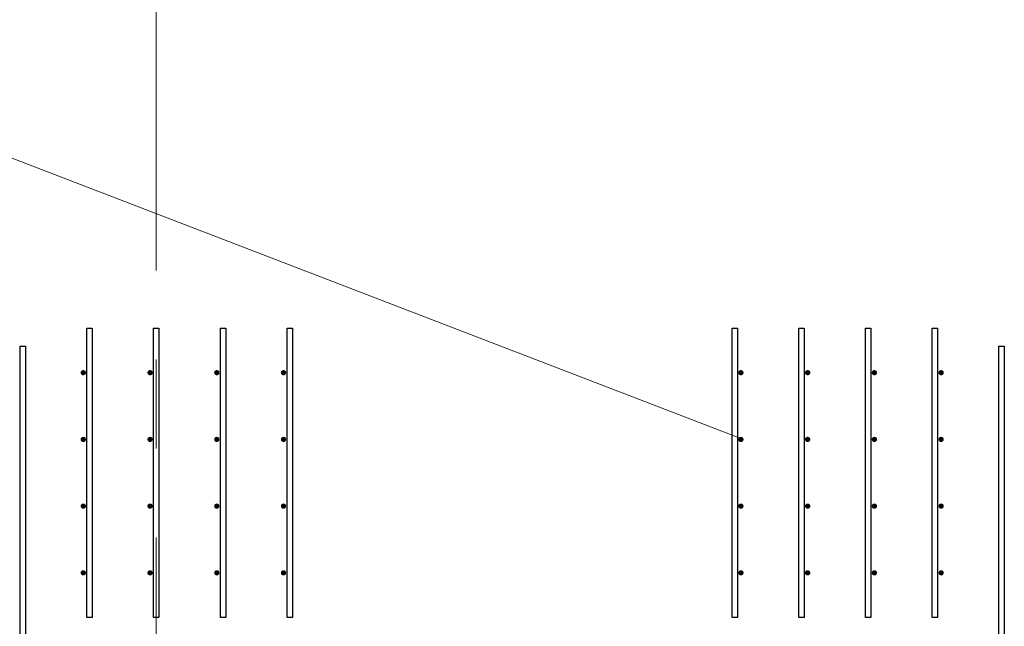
# Model space of a CAD drawing. Header units: metres. Extents: x -38 to 93, y -15 to 21.
# Tile 8 of 256: x 4.346 to 5.453, y 7.41 to 8.092. Entities that reach past the tile are written whole.
import ezdxf

# ---------------------------------------------------------------- set-up
doc = ezdxf.new("R2010")
doc.units = ezdxf.units.M
doc.linetypes.add('______11', pattern=[0.5, 0.4, -0.05, 0, -0.05])
doc.linetypes.add('______5', pattern=[1.1, 0.8, -0.1, 0.1, -0.1])
for name, color, linetype, lineweight in [('XR$1$Осевая линия (1)', 7, '______5', 13), ('XR$4$Арматурный каркас 01', 4, 'Continuous', 35), ('XR$4$Текст_ общее_1', 7, 'Continuous', 13)]:
    doc.layers.add(name, color=color, linetype=linetype, lineweight=lineweight)

msp = doc.modelspace()

# ---------------------------------------------------------------- hatches: boundary and pattern name
at = {"layer": 'XR$4$Арматурный каркас 01', "linetype": 'Continuous', "lineweight": 50, "transparency": 33554687}
for points in [[(4.421, 7.6952), (4.4208, 7.6964), (4.4201, 7.6974), (4.4191, 7.698), (4.418, 7.6982), (4.4169, 7.698), (4.4159, 7.6974), (4.4152, 7.6964), (4.415, 7.6952), (4.4152, 7.6941), (4.4159, 7.6931), (4.4169, 7.6925), (4.418, 7.6922), (4.4191, 7.6925), (4.4201, 7.6931), (4.4208, 7.6941)], [(4.421, 7.6952), (4.4208, 7.6964), (4.4201, 7.6974), (4.4191, 7.698), (4.418, 7.6982), (4.4169, 7.698), (4.4159, 7.6974), (4.4152, 7.6964), (4.415, 7.6952), (4.4152, 7.6941), (4.4159, 7.6931), (4.4169, 7.6925), (4.418, 7.6922), (4.4191, 7.6925), (4.4201, 7.6931), (4.4208, 7.6941)], [(4.496, 7.6952), (4.4958, 7.6964), (4.4951, 7.6974), (4.4941, 7.698), (4.493, 7.6982), (4.4919, 7.698), (4.4909, 7.6974), (4.4902, 7.6964), (4.49, 7.6952), (4.4902, 7.6941), (4.4909, 7.6931), (4.4919, 7.6925), (4.493, 7.6922), (4.4941, 7.6925), (4.4951, 7.6931), (4.4958, 7.6941)], [(4.496, 7.6952), (4.4958, 7.6964), (4.4951, 7.6974), (4.4941, 7.698), (4.493, 7.6982), (4.4919, 7.698), (4.4909, 7.6974), (4.4902, 7.6964), (4.49, 7.6952), (4.4902, 7.6941), (4.4909, 7.6931), (4.4919, 7.6925), (4.493, 7.6922), (4.4941, 7.6925), (4.4951, 7.6931), (4.4958, 7.6941)], [(4.571, 7.6952), (4.5708, 7.6964), (4.5701, 7.6974), (4.5691, 7.698), (4.568, 7.6982), (4.5669, 7.698), (4.5659, 7.6974), (4.5652, 7.6964), (4.565, 7.6952), (4.5652, 7.6941), (4.5659, 7.6931), (4.5669, 7.6925), (4.568, 7.6922), (4.5691, 7.6925), (4.5701, 7.6931), (4.5708, 7.6941)], [(4.571, 7.6952), (4.5708, 7.6964), (4.5701, 7.6974), (4.5691, 7.698), (4.568, 7.6982), (4.5669, 7.698), (4.5659, 7.6974), (4.5652, 7.6964), (4.565, 7.6952), (4.5652, 7.6941), (4.5659, 7.6931), (4.5669, 7.6925), (4.568, 7.6922), (4.5691, 7.6925), (4.5701, 7.6931), (4.5708, 7.6941)], [(4.646, 7.6952), (4.6458, 7.6964), (4.6451, 7.6974), (4.6441, 7.698), (4.643, 7.6982), (4.6419, 7.698), (4.6409, 7.6974), (4.6402, 7.6964), (4.64, 7.6952), (4.6402, 7.6941), (4.6409, 7.6931), (4.6419, 7.6925), (4.643, 7.6922), (4.6441, 7.6925), (4.6451, 7.6931), (4.6458, 7.6941)], [(4.646, 7.6952), (4.6458, 7.6964), (4.6451, 7.6974), (4.6441, 7.698), (4.643, 7.6982), (4.6419, 7.698), (4.6409, 7.6974), (4.6402, 7.6964), (4.64, 7.6952), (4.6402, 7.6941), (4.6409, 7.6931), (4.6419, 7.6925), (4.643, 7.6922), (4.6441, 7.6925), (4.6451, 7.6931), (4.6458, 7.6941)], [(5.16, 7.6952), (5.1598, 7.6964), (5.1591, 7.6974), (5.1581, 7.698), (5.157, 7.6982), (5.1559, 7.698), (5.1549, 7.6974), (5.1542, 7.6964), (5.154, 7.6952), (5.1542, 7.6941), (5.1549, 7.6931), (5.1559, 7.6925), (5.157, 7.6922), (5.1581, 7.6925), (5.1591, 7.6931), (5.1598, 7.6941)], [(5.16, 7.6952), (5.1598, 7.6964), (5.1591, 7.6974), (5.1581, 7.698), (5.157, 7.6982), (5.1559, 7.698), (5.1549, 7.6974), (5.1542, 7.6964), (5.154, 7.6952), (5.1542, 7.6941), (5.1549, 7.6931), (5.1559, 7.6925), (5.157, 7.6922), (5.1581, 7.6925), (5.1591, 7.6931), (5.1598, 7.6941)], [(5.235, 7.6952), (5.2348, 7.6964), (5.2341, 7.6974), (5.2331, 7.698), (5.232, 7.6982), (5.2309, 7.698), (5.2299, 7.6974), (5.2292, 7.6964), (5.229, 7.6952), (5.2292, 7.6941), (5.2299, 7.6931), (5.2309, 7.6925), (5.232, 7.6922), (5.2331, 7.6925), (5.2341, 7.6931), (5.2348, 7.6941)], [(5.235, 7.6952), (5.2348, 7.6964), (5.2341, 7.6974), (5.2331, 7.698), (5.232, 7.6982), (5.2309, 7.698), (5.2299, 7.6974), (5.2292, 7.6964), (5.229, 7.6952), (5.2292, 7.6941), (5.2299, 7.6931), (5.2309, 7.6925), (5.232, 7.6922), (5.2331, 7.6925), (5.2341, 7.6931), (5.2348, 7.6941)], [(5.31, 7.6952), (5.3098, 7.6964), (5.3091, 7.6974), (5.3081, 7.698), (5.307, 7.6982), (5.3059, 7.698), (5.3049, 7.6974), (5.3042, 7.6964), (5.304, 7.6952), (5.3042, 7.6941), (5.3049, 7.6931), (5.3059, 7.6925), (5.307, 7.6922), (5.3081, 7.6925), (5.3091, 7.6931), (5.3098, 7.6941)], [(5.31, 7.6952), (5.3098, 7.6964), (5.3091, 7.6974), (5.3081, 7.698), (5.307, 7.6982), (5.3059, 7.698), (5.3049, 7.6974), (5.3042, 7.6964), (5.304, 7.6952), (5.3042, 7.6941), (5.3049, 7.6931), (5.3059, 7.6925), (5.307, 7.6922), (5.3081, 7.6925), (5.3091, 7.6931), (5.3098, 7.6941)], [(5.385, 7.6952), (5.3848, 7.6964), (5.3841, 7.6974), (5.3831, 7.698), (5.382, 7.6982), (5.3809, 7.698), (5.3799, 7.6974), (5.3792, 7.6964), (5.379, 7.6952), (5.3792, 7.6941), (5.3799, 7.6931), (5.3809, 7.6925), (5.382, 7.6922), (5.3831, 7.6925), (5.3841, 7.6931), (5.3848, 7.6941)], [(5.385, 7.6952), (5.3848, 7.6964), (5.3841, 7.6974), (5.3831, 7.698), (5.382, 7.6982), (5.3809, 7.698), (5.3799, 7.6974), (5.3792, 7.6964), (5.379, 7.6952), (5.3792, 7.6941), (5.3799, 7.6931), (5.3809, 7.6925), (5.382, 7.6922), (5.3831, 7.6925), (5.3841, 7.6931), (5.3848, 7.6941)], [(4.421, 7.6202), (4.4208, 7.6214), (4.4201, 7.6224), (4.4191, 7.623), (4.418, 7.6232), (4.4169, 7.623), (4.4159, 7.6224), (4.4152, 7.6214), (4.415, 7.6202), (4.4152, 7.6191), (4.4159, 7.6181), (4.4169, 7.6175), (4.418, 7.6172), (4.4191, 7.6175), (4.4201, 7.6181), (4.4208, 7.6191)], [(4.421, 7.6202), (4.4208, 7.6214), (4.4201, 7.6224), (4.4191, 7.623), (4.418, 7.6232), (4.4169, 7.623), (4.4159, 7.6224), (4.4152, 7.6214), (4.415, 7.6202), (4.4152, 7.6191), (4.4159, 7.6181), (4.4169, 7.6175), (4.418, 7.6172), (4.4191, 7.6175), (4.4201, 7.6181), (4.4208, 7.6191)], [(4.496, 7.6202), (4.4958, 7.6214), (4.4951, 7.6224), (4.4941, 7.623), (4.493, 7.6232), (4.4919, 7.623), (4.4909, 7.6224), (4.4902, 7.6214), (4.49, 7.6202), (4.4902, 7.6191), (4.4909, 7.6181), (4.4919, 7.6175), (4.493, 7.6172), (4.4941, 7.6175), (4.4951, 7.6181), (4.4958, 7.6191)], [(4.496, 7.6202), (4.4958, 7.6214), (4.4951, 7.6224), (4.4941, 7.623), (4.493, 7.6232), (4.4919, 7.623), (4.4909, 7.6224), (4.4902, 7.6214), (4.49, 7.6202), (4.4902, 7.6191), (4.4909, 7.6181), (4.4919, 7.6175), (4.493, 7.6172), (4.4941, 7.6175), (4.4951, 7.6181), (4.4958, 7.6191)], [(4.571, 7.6202), (4.5708, 7.6214), (4.5701, 7.6224), (4.5691, 7.623), (4.568, 7.6232), (4.5669, 7.623), (4.5659, 7.6224), (4.5652, 7.6214), (4.565, 7.6202), (4.5652, 7.6191), (4.5659, 7.6181), (4.5669, 7.6175), (4.568, 7.6172), (4.5691, 7.6175), (4.5701, 7.6181), (4.5708, 7.6191)], [(4.571, 7.6202), (4.5708, 7.6214), (4.5701, 7.6224), (4.5691, 7.623), (4.568, 7.6232), (4.5669, 7.623), (4.5659, 7.6224), (4.5652, 7.6214), (4.565, 7.6202), (4.5652, 7.6191), (4.5659, 7.6181), (4.5669, 7.6175), (4.568, 7.6172), (4.5691, 7.6175), (4.5701, 7.6181), (4.5708, 7.6191)], [(4.646, 7.6202), (4.6458, 7.6214), (4.6451, 7.6224), (4.6441, 7.623), (4.643, 7.6232), (4.6419, 7.623), (4.6409, 7.6224), (4.6402, 7.6214), (4.64, 7.6202), (4.6402, 7.6191), (4.6409, 7.6181), (4.6419, 7.6175), (4.643, 7.6172), (4.6441, 7.6175), (4.6451, 7.6181), (4.6458, 7.6191)], [(4.646, 7.6202), (4.6458, 7.6214), (4.6451, 7.6224), (4.6441, 7.623), (4.643, 7.6232), (4.6419, 7.623), (4.6409, 7.6224), (4.6402, 7.6214), (4.64, 7.6202), (4.6402, 7.6191), (4.6409, 7.6181), (4.6419, 7.6175), (4.643, 7.6172), (4.6441, 7.6175), (4.6451, 7.6181), (4.6458, 7.6191)], [(5.16, 7.6202), (5.1598, 7.6214), (5.1591, 7.6224), (5.1581, 7.623), (5.157, 7.6232), (5.1559, 7.623), (5.1549, 7.6224), (5.1542, 7.6214), (5.154, 7.6202), (5.1542, 7.6191), (5.1549, 7.6181), (5.1559, 7.6175), (5.157, 7.6172), (5.1581, 7.6175), (5.1591, 7.6181), (5.1598, 7.6191)], [(5.16, 7.6202), (5.1598, 7.6214), (5.1591, 7.6224), (5.1581, 7.623), (5.157, 7.6232), (5.1559, 7.623), (5.1549, 7.6224), (5.1542, 7.6214), (5.154, 7.6202), (5.1542, 7.6191), (5.1549, 7.6181), (5.1559, 7.6175), (5.157, 7.6172), (5.1581, 7.6175), (5.1591, 7.6181), (5.1598, 7.6191)], [(5.235, 7.6202), (5.2348, 7.6214), (5.2341, 7.6224), (5.2331, 7.623), (5.232, 7.6232), (5.2309, 7.623), (5.2299, 7.6224), (5.2292, 7.6214), (5.229, 7.6202), (5.2292, 7.6191), (5.2299, 7.6181), (5.2309, 7.6175), (5.232, 7.6172), (5.2331, 7.6175), (5.2341, 7.6181), (5.2348, 7.6191)], [(5.235, 7.6202), (5.2348, 7.6214), (5.2341, 7.6224), (5.2331, 7.623), (5.232, 7.6232), (5.2309, 7.623), (5.2299, 7.6224), (5.2292, 7.6214), (5.229, 7.6202), (5.2292, 7.6191), (5.2299, 7.6181), (5.2309, 7.6175), (5.232, 7.6172), (5.2331, 7.6175), (5.2341, 7.6181), (5.2348, 7.6191)], [(5.31, 7.6202), (5.3098, 7.6214), (5.3091, 7.6224), (5.3081, 7.623), (5.307, 7.6232), (5.3059, 7.623), (5.3049, 7.6224), (5.3042, 7.6214), (5.304, 7.6202), (5.3042, 7.6191), (5.3049, 7.6181), (5.3059, 7.6175), (5.307, 7.6172), (5.3081, 7.6175), (5.3091, 7.6181), (5.3098, 7.6191)], [(5.31, 7.6202), (5.3098, 7.6214), (5.3091, 7.6224), (5.3081, 7.623), (5.307, 7.6232), (5.3059, 7.623), (5.3049, 7.6224), (5.3042, 7.6214), (5.304, 7.6202), (5.3042, 7.6191), (5.3049, 7.6181), (5.3059, 7.6175), (5.307, 7.6172), (5.3081, 7.6175), (5.3091, 7.6181), (5.3098, 7.6191)], [(5.385, 7.6202), (5.3848, 7.6214), (5.3841, 7.6224), (5.3831, 7.623), (5.382, 7.6232), (5.3809, 7.623), (5.3799, 7.6224), (5.3792, 7.6214), (5.379, 7.6202), (5.3792, 7.6191), (5.3799, 7.6181), (5.3809, 7.6175), (5.382, 7.6172), (5.3831, 7.6175), (5.3841, 7.6181), (5.3848, 7.6191)], [(5.385, 7.6202), (5.3848, 7.6214), (5.3841, 7.6224), (5.3831, 7.623), (5.382, 7.6232), (5.3809, 7.623), (5.3799, 7.6224), (5.3792, 7.6214), (5.379, 7.6202), (5.3792, 7.6191), (5.3799, 7.6181), (5.3809, 7.6175), (5.382, 7.6172), (5.3831, 7.6175), (5.3841, 7.6181), (5.3848, 7.6191)], [(4.421, 7.5452), (4.4208, 7.5464), (4.4201, 7.5474), (4.4191, 7.548), (4.418, 7.5482), (4.4169, 7.548), (4.4159, 7.5474), (4.4152, 7.5464), (4.415, 7.5452), (4.4152, 7.5441), (4.4159, 7.5431), (4.4169, 7.5425), (4.418, 7.5422), (4.4191, 7.5425), (4.4201, 7.5431), (4.4208, 7.5441)], [(4.421, 7.5452), (4.4208, 7.5464), (4.4201, 7.5474), (4.4191, 7.548), (4.418, 7.5482), (4.4169, 7.548), (4.4159, 7.5474), (4.4152, 7.5464), (4.415, 7.5452), (4.4152, 7.5441), (4.4159, 7.5431), (4.4169, 7.5425), (4.418, 7.5422), (4.4191, 7.5425), (4.4201, 7.5431), (4.4208, 7.5441)], [(4.496, 7.5452), (4.4958, 7.5464), (4.4951, 7.5474), (4.4941, 7.548), (4.493, 7.5482), (4.4919, 7.548), (4.4909, 7.5474), (4.4902, 7.5464), (4.49, 7.5452), (4.4902, 7.5441), (4.4909, 7.5431), (4.4919, 7.5425), (4.493, 7.5422), (4.4941, 7.5425), (4.4951, 7.5431), (4.4958, 7.5441)], [(4.496, 7.5452), (4.4958, 7.5464), (4.4951, 7.5474), (4.4941, 7.548), (4.493, 7.5482), (4.4919, 7.548), (4.4909, 7.5474), (4.4902, 7.5464), (4.49, 7.5452), (4.4902, 7.5441), (4.4909, 7.5431), (4.4919, 7.5425), (4.493, 7.5422), (4.4941, 7.5425), (4.4951, 7.5431), (4.4958, 7.5441)], [(4.571, 7.5452), (4.5708, 7.5464), (4.5701, 7.5474), (4.5691, 7.548), (4.568, 7.5482), (4.5669, 7.548), (4.5659, 7.5474), (4.5652, 7.5464), (4.565, 7.5452), (4.5652, 7.5441), (4.5659, 7.5431), (4.5669, 7.5425), (4.568, 7.5422), (4.5691, 7.5425), (4.5701, 7.5431), (4.5708, 7.5441)], [(4.571, 7.5452), (4.5708, 7.5464), (4.5701, 7.5474), (4.5691, 7.548), (4.568, 7.5482), (4.5669, 7.548), (4.5659, 7.5474), (4.5652, 7.5464), (4.565, 7.5452), (4.5652, 7.5441), (4.5659, 7.5431), (4.5669, 7.5425), (4.568, 7.5422), (4.5691, 7.5425), (4.5701, 7.5431), (4.5708, 7.5441)], [(4.646, 7.5452), (4.6458, 7.5464), (4.6451, 7.5474), (4.6441, 7.548), (4.643, 7.5482), (4.6419, 7.548), (4.6409, 7.5474), (4.6402, 7.5464), (4.64, 7.5452), (4.6402, 7.5441), (4.6409, 7.5431), (4.6419, 7.5425), (4.643, 7.5422), (4.6441, 7.5425), (4.6451, 7.5431), (4.6458, 7.5441)], [(4.646, 7.5452), (4.6458, 7.5464), (4.6451, 7.5474), (4.6441, 7.548), (4.643, 7.5482), (4.6419, 7.548), (4.6409, 7.5474), (4.6402, 7.5464), (4.64, 7.5452), (4.6402, 7.5441), (4.6409, 7.5431), (4.6419, 7.5425), (4.643, 7.5422), (4.6441, 7.5425), (4.6451, 7.5431), (4.6458, 7.5441)], [(5.16, 7.5452), (5.1598, 7.5464), (5.1591, 7.5474), (5.1581, 7.548), (5.157, 7.5482), (5.1559, 7.548), (5.1549, 7.5474), (5.1542, 7.5464), (5.154, 7.5452), (5.1542, 7.5441), (5.1549, 7.5431), (5.1559, 7.5425), (5.157, 7.5422), (5.1581, 7.5425), (5.1591, 7.5431), (5.1598, 7.5441)], [(5.16, 7.5452), (5.1598, 7.5464), (5.1591, 7.5474), (5.1581, 7.548), (5.157, 7.5482), (5.1559, 7.548), (5.1549, 7.5474), (5.1542, 7.5464), (5.154, 7.5452), (5.1542, 7.5441), (5.1549, 7.5431), (5.1559, 7.5425), (5.157, 7.5422), (5.1581, 7.5425), (5.1591, 7.5431), (5.1598, 7.5441)], [(5.235, 7.5452), (5.2348, 7.5464), (5.2341, 7.5474), (5.2331, 7.548), (5.232, 7.5482), (5.2309, 7.548), (5.2299, 7.5474), (5.2292, 7.5464), (5.229, 7.5452), (5.2292, 7.5441), (5.2299, 7.5431), (5.2309, 7.5425), (5.232, 7.5422), (5.2331, 7.5425), (5.2341, 7.5431), (5.2348, 7.5441)], [(5.235, 7.5452), (5.2348, 7.5464), (5.2341, 7.5474), (5.2331, 7.548), (5.232, 7.5482), (5.2309, 7.548), (5.2299, 7.5474), (5.2292, 7.5464), (5.229, 7.5452), (5.2292, 7.5441), (5.2299, 7.5431), (5.2309, 7.5425), (5.232, 7.5422), (5.2331, 7.5425), (5.2341, 7.5431), (5.2348, 7.5441)], [(5.31, 7.5452), (5.3098, 7.5464), (5.3091, 7.5474), (5.3081, 7.548), (5.307, 7.5482), (5.3059, 7.548), (5.3049, 7.5474), (5.3042, 7.5464), (5.304, 7.5452), (5.3042, 7.5441), (5.3049, 7.5431), (5.3059, 7.5425), (5.307, 7.5422), (5.3081, 7.5425), (5.3091, 7.5431), (5.3098, 7.5441)], [(5.31, 7.5452), (5.3098, 7.5464), (5.3091, 7.5474), (5.3081, 7.548), (5.307, 7.5482), (5.3059, 7.548), (5.3049, 7.5474), (5.3042, 7.5464), (5.304, 7.5452), (5.3042, 7.5441), (5.3049, 7.5431), (5.3059, 7.5425), (5.307, 7.5422), (5.3081, 7.5425), (5.3091, 7.5431), (5.3098, 7.5441)], [(5.385, 7.5452), (5.3848, 7.5464), (5.3841, 7.5474), (5.3831, 7.548), (5.382, 7.5482), (5.3809, 7.548), (5.3799, 7.5474), (5.3792, 7.5464), (5.379, 7.5452), (5.3792, 7.5441), (5.3799, 7.5431), (5.3809, 7.5425), (5.382, 7.5422), (5.3831, 7.5425), (5.3841, 7.5431), (5.3848, 7.5441)], [(5.385, 7.5452), (5.3848, 7.5464), (5.3841, 7.5474), (5.3831, 7.548), (5.382, 7.5482), (5.3809, 7.548), (5.3799, 7.5474), (5.3792, 7.5464), (5.379, 7.5452), (5.3792, 7.5441), (5.3799, 7.5431), (5.3809, 7.5425), (5.382, 7.5422), (5.3831, 7.5425), (5.3841, 7.5431), (5.3848, 7.5441)], [(4.421, 7.4702), (4.4208, 7.4714), (4.4201, 7.4724), (4.4191, 7.473), (4.418, 7.4732), (4.4169, 7.473), (4.4159, 7.4724), (4.4152, 7.4714), (4.415, 7.4702), (4.4152, 7.4691), (4.4159, 7.4681), (4.4169, 7.4675), (4.418, 7.4672), (4.4191, 7.4675), (4.4201, 7.4681), (4.4208, 7.4691)], [(4.421, 7.4702), (4.4208, 7.4714), (4.4201, 7.4724), (4.4191, 7.473), (4.418, 7.4732), (4.4169, 7.473), (4.4159, 7.4724), (4.4152, 7.4714), (4.415, 7.4702), (4.4152, 7.4691), (4.4159, 7.4681), (4.4169, 7.4675), (4.418, 7.4672), (4.4191, 7.4675), (4.4201, 7.4681), (4.4208, 7.4691)], [(4.496, 7.4702), (4.4958, 7.4714), (4.4951, 7.4724), (4.4941, 7.473), (4.493, 7.4732), (4.4919, 7.473), (4.4909, 7.4724), (4.4902, 7.4714), (4.49, 7.4702), (4.4902, 7.4691), (4.4909, 7.4681), (4.4919, 7.4675), (4.493, 7.4672), (4.4941, 7.4675), (4.4951, 7.4681), (4.4958, 7.4691)], [(4.496, 7.4702), (4.4958, 7.4714), (4.4951, 7.4724), (4.4941, 7.473), (4.493, 7.4732), (4.4919, 7.473), (4.4909, 7.4724), (4.4902, 7.4714), (4.49, 7.4702), (4.4902, 7.4691), (4.4909, 7.4681), (4.4919, 7.4675), (4.493, 7.4672), (4.4941, 7.4675), (4.4951, 7.4681), (4.4958, 7.4691)], [(4.571, 7.4702), (4.5708, 7.4714), (4.5701, 7.4724), (4.5691, 7.473), (4.568, 7.4732), (4.5669, 7.473), (4.5659, 7.4724), (4.5652, 7.4714), (4.565, 7.4702), (4.5652, 7.4691), (4.5659, 7.4681), (4.5669, 7.4675), (4.568, 7.4672), (4.5691, 7.4675), (4.5701, 7.4681), (4.5708, 7.4691)], [(4.571, 7.4702), (4.5708, 7.4714), (4.5701, 7.4724), (4.5691, 7.473), (4.568, 7.4732), (4.5669, 7.473), (4.5659, 7.4724), (4.5652, 7.4714), (4.565, 7.4702), (4.5652, 7.4691), (4.5659, 7.4681), (4.5669, 7.4675), (4.568, 7.4672), (4.5691, 7.4675), (4.5701, 7.4681), (4.5708, 7.4691)], [(4.646, 7.4702), (4.6458, 7.4714), (4.6451, 7.4724), (4.6441, 7.473), (4.643, 7.4732), (4.6419, 7.473), (4.6409, 7.4724), (4.6402, 7.4714), (4.64, 7.4702), (4.6402, 7.4691), (4.6409, 7.4681), (4.6419, 7.4675), (4.643, 7.4672), (4.6441, 7.4675), (4.6451, 7.4681), (4.6458, 7.4691)], [(4.646, 7.4702), (4.6458, 7.4714), (4.6451, 7.4724), (4.6441, 7.473), (4.643, 7.4732), (4.6419, 7.473), (4.6409, 7.4724), (4.6402, 7.4714), (4.64, 7.4702), (4.6402, 7.4691), (4.6409, 7.4681), (4.6419, 7.4675), (4.643, 7.4672), (4.6441, 7.4675), (4.6451, 7.4681), (4.6458, 7.4691)], [(5.16, 7.4702), (5.1598, 7.4714), (5.1591, 7.4724), (5.1581, 7.473), (5.157, 7.4732), (5.1559, 7.473), (5.1549, 7.4724), (5.1542, 7.4714), (5.154, 7.4702), (5.1542, 7.4691), (5.1549, 7.4681), (5.1559, 7.4675), (5.157, 7.4672), (5.1581, 7.4675), (5.1591, 7.4681), (5.1598, 7.4691)], [(5.16, 7.4702), (5.1598, 7.4714), (5.1591, 7.4724), (5.1581, 7.473), (5.157, 7.4732), (5.1559, 7.473), (5.1549, 7.4724), (5.1542, 7.4714), (5.154, 7.4702), (5.1542, 7.4691), (5.1549, 7.4681), (5.1559, 7.4675), (5.157, 7.4672), (5.1581, 7.4675), (5.1591, 7.4681), (5.1598, 7.4691)], [(5.235, 7.4702), (5.2348, 7.4714), (5.2341, 7.4724), (5.2331, 7.473), (5.232, 7.4732), (5.2309, 7.473), (5.2299, 7.4724), (5.2292, 7.4714), (5.229, 7.4702), (5.2292, 7.4691), (5.2299, 7.4681), (5.2309, 7.4675), (5.232, 7.4672), (5.2331, 7.4675), (5.2341, 7.4681), (5.2348, 7.4691)], [(5.235, 7.4702), (5.2348, 7.4714), (5.2341, 7.4724), (5.2331, 7.473), (5.232, 7.4732), (5.2309, 7.473), (5.2299, 7.4724), (5.2292, 7.4714), (5.229, 7.4702), (5.2292, 7.4691), (5.2299, 7.4681), (5.2309, 7.4675), (5.232, 7.4672), (5.2331, 7.4675), (5.2341, 7.4681), (5.2348, 7.4691)], [(5.31, 7.4702), (5.3098, 7.4714), (5.3091, 7.4724), (5.3081, 7.473), (5.307, 7.4732), (5.3059, 7.473), (5.3049, 7.4724), (5.3042, 7.4714), (5.304, 7.4702), (5.3042, 7.4691), (5.3049, 7.4681), (5.3059, 7.4675), (5.307, 7.4672), (5.3081, 7.4675), (5.3091, 7.4681), (5.3098, 7.4691)], [(5.31, 7.4702), (5.3098, 7.4714), (5.3091, 7.4724), (5.3081, 7.473), (5.307, 7.4732), (5.3059, 7.473), (5.3049, 7.4724), (5.3042, 7.4714), (5.304, 7.4702), (5.3042, 7.4691), (5.3049, 7.4681), (5.3059, 7.4675), (5.307, 7.4672), (5.3081, 7.4675), (5.3091, 7.4681), (5.3098, 7.4691)], [(5.385, 7.4702), (5.3848, 7.4714), (5.3841, 7.4724), (5.3831, 7.473), (5.382, 7.4732), (5.3809, 7.473), (5.3799, 7.4724), (5.3792, 7.4714), (5.379, 7.4702), (5.3792, 7.4691), (5.3799, 7.4681), (5.3809, 7.4675), (5.382, 7.4672), (5.3831, 7.4675), (5.3841, 7.4681), (5.3848, 7.4691)], [(5.385, 7.4702), (5.3848, 7.4714), (5.3841, 7.4724), (5.3831, 7.473), (5.382, 7.4732), (5.3809, 7.473), (5.3799, 7.4724), (5.3792, 7.4714), (5.379, 7.4702), (5.3792, 7.4691), (5.3799, 7.4681), (5.3809, 7.4675), (5.382, 7.4672), (5.3831, 7.4675), (5.3841, 7.4681), (5.3848, 7.4691)]]:
    msp.add_hatch(color=2, dxfattribs=at).paths.add_polyline_path(points)

# ---------------------------------------------------------------- linework, layer by layer
at = {"layer": 'XR$1$Осевая линия (1)', "color": 253, "linetype": '______11', "lineweight": 13, "true_color": 0xa0a0a0, "transparency": 33554687}
msp.add_line((4.5, -3.39), (4.5, 19.78), dxfattribs=at)
at = {"layer": 'XR$4$Арматурный каркас 01', "color": 2, "linetype": 'Continuous', "lineweight": 25, "transparency": 33554687}
for points in [[(4.422, 7.4202), (4.422, 7.7452), (4.428, 7.7452), (4.428, 7.4202), (4.422, 7.4202)], [(4.422, 7.4202), (4.422, 7.7452), (4.428, 7.7452), (4.428, 7.4202), (4.422, 7.4202)], [(4.422, 7.4202), (4.422, 7.7452), (4.428, 7.7452), (4.428, 7.4202), (4.422, 7.4202)], [(4.422, 7.4202), (4.422, 7.7452), (4.428, 7.7452), (4.428, 7.4202), (4.422, 7.4202)], [(4.497, 7.4202), (4.497, 7.7452), (4.503, 7.7452), (4.503, 7.4202), (4.497, 7.4202)], [(4.497, 7.4202), (4.497, 7.7452), (4.503, 7.7452), (4.503, 7.4202), (4.497, 7.4202)], [(4.497, 7.4202), (4.497, 7.7452), (4.503, 7.7452), (4.503, 7.4202), (4.497, 7.4202)], [(4.497, 7.4202), (4.497, 7.7452), (4.503, 7.7452), (4.503, 7.4202), (4.497, 7.4202)], [(4.572, 7.4202), (4.572, 7.7452), (4.578, 7.7452), (4.578, 7.4202), (4.572, 7.4202)], [(4.572, 7.4202), (4.572, 7.7452), (4.578, 7.7452), (4.578, 7.4202), (4.572, 7.4202)], [(4.572, 7.4202), (4.572, 7.7452), (4.578, 7.7452), (4.578, 7.4202), (4.572, 7.4202)], [(4.572, 7.4202), (4.572, 7.7452), (4.578, 7.7452), (4.578, 7.4202), (4.572, 7.4202)], [(4.647, 7.4202), (4.647, 7.7452), (4.653, 7.7452), (4.653, 7.4202), (4.647, 7.4202)], [(4.647, 7.4202), (4.647, 7.7452), (4.653, 7.7452), (4.653, 7.4202), (4.647, 7.4202)], [(4.647, 7.4202), (4.647, 7.7452), (4.653, 7.7452), (4.653, 7.4202), (4.647, 7.4202)], [(4.647, 7.4202), (4.647, 7.7452), (4.653, 7.7452), (4.653, 7.4202), (4.647, 7.4202)], [(5.147, 7.4202), (5.147, 7.7452), (5.153, 7.7452), (5.153, 7.4202), (5.147, 7.4202)], [(5.147, 7.4202), (5.147, 7.7452), (5.153, 7.7452), (5.153, 7.4202), (5.147, 7.4202)], [(5.147, 7.4202), (5.147, 7.7452), (5.153, 7.7452), (5.153, 7.4202), (5.147, 7.4202)], [(5.147, 7.4202), (5.147, 7.7452), (5.153, 7.7452), (5.153, 7.4202), (5.147, 7.4202)], [(5.222, 7.4202), (5.222, 7.7452), (5.228, 7.7452), (5.228, 7.4202), (5.222, 7.4202)], [(5.222, 7.4202), (5.222, 7.7452), (5.228, 7.7452), (5.228, 7.4202), (5.222, 7.4202)], [(5.222, 7.4202), (5.222, 7.7452), (5.228, 7.7452), (5.228, 7.4202), (5.222, 7.4202)], [(5.222, 7.4202), (5.222, 7.7452), (5.228, 7.7452), (5.228, 7.4202), (5.222, 7.4202)], [(5.297, 7.4202), (5.297, 7.7452), (5.303, 7.7452), (5.303, 7.4202), (5.297, 7.4202)], [(5.297, 7.4202), (5.297, 7.7452), (5.303, 7.7452), (5.303, 7.4202), (5.297, 7.4202)], [(5.297, 7.4202), (5.297, 7.7452), (5.303, 7.7452), (5.303, 7.4202), (5.297, 7.4202)], [(5.297, 7.4202), (5.297, 7.7452), (5.303, 7.7452), (5.303, 7.4202), (5.297, 7.4202)], [(5.372, 7.4202), (5.372, 7.7452), (5.378, 7.7452), (5.378, 7.4202), (5.372, 7.4202)], [(5.372, 7.4202), (5.372, 7.7452), (5.378, 7.7452), (5.378, 7.4202), (5.372, 7.4202)], [(5.372, 7.4202), (5.372, 7.7452), (5.378, 7.7452), (5.378, 7.4202), (5.372, 7.4202)], [(5.372, 7.4202), (5.372, 7.7452), (5.378, 7.7452), (5.378, 7.4202), (5.372, 7.4202)], [(4.353, 7.7252), (4.353, 6.8752), (4.347, 6.8752), (4.347, 7.7252), (4.353, 7.7252)], [(4.353, 7.7252), (4.353, 6.8752), (4.347, 6.8752), (4.347, 7.7252), (4.353, 7.7252)], [(4.353, 7.7252), (4.353, 6.8752), (4.347, 6.8752), (4.347, 7.7252), (4.353, 7.7252)], [(4.353, 7.7252), (4.353, 6.8752), (4.347, 6.8752), (4.347, 7.7252), (4.353, 7.7252)], [(5.453, 7.7252), (5.453, 6.8752), (5.447, 6.8752), (5.447, 7.7252), (5.453, 7.7252)], [(5.453, 7.7252), (5.453, 6.8752), (5.447, 6.8752), (5.447, 7.7252), (5.453, 7.7252)], [(5.453, 7.7252), (5.453, 6.8752), (5.447, 6.8752), (5.447, 7.7252), (5.453, 7.7252)], [(5.453, 7.7252), (5.453, 6.8752), (5.447, 6.8752), (5.447, 7.7252), (5.453, 7.7252)]]:
    msp.add_lwpolyline(points, dxfattribs=at)
at = {"layer": 'XR$4$Текст_ общее_1', "color": 7, "linetype": 'Continuous', "lineweight": 13, "transparency": 33554687}
msp.add_line((5.16, 7.6202), (4.0223, 8.0575), dxfattribs=at)

doc.saveas('drawing.dxf')
